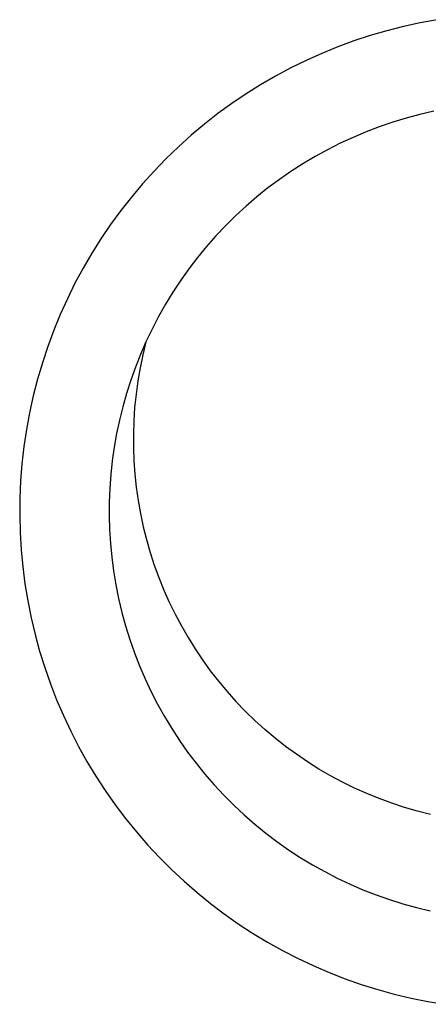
# Model space of a CAD drawing. Header units: millimetres. Extents: x 4210 to 4761, y -364 to 950.
# Tile 3 of 7: x 4649 to 4672, y -307 to -252. Entities that reach past the tile are written whole.
import ezdxf

# ---------------------------------------------------------------- set-up
doc = ezdxf.new("R2010")
doc.units = ezdxf.units.MM
doc.layers.add('Make2D$Visible$Curves', color=7, linetype='Continuous', true_color=0x000000)

msp = doc.modelspace()

# ---------------------------------------------------------------- linework, layer by layer
at = {"layer": 'Make2D$Visible$Curves', "color": 18, "lineweight": -3, "true_color": 0x000000}
for p, q in [((4671.706, -252.462), (4670.766, -252.667)), ((4672.651, -252.289), (4671.706, -252.462)), ((4669.835, -252.904), (4668.912, -253.173)), ((4670.766, -252.667), (4669.835, -252.904)), ((4667.999, -253.474), (4667.097, -253.807)), ((4668.912, -253.173), (4667.999, -253.474)), ((4666.207, -254.17), (4665.33, -254.564)), ((4667.097, -253.807), (4666.207, -254.17)), ((4665.33, -254.564), (4664.467, -254.988)), ((4664.467, -254.988), (4663.62, -255.441)), ((4663.62, -255.441), (4662.788, -255.924)), ((4662.788, -255.924), (4661.974, -256.434)), ((4661.974, -256.434), (4661.177, -256.973)), ((4661.177, -256.973), (4660.4, -257.539)), ((4672.46, -257.41), (4671.688, -257.586)), ((4660.4, -257.539), (4659.643, -258.131)), ((4670.166, -258.02), (4669.417, -258.275)), ((4670.924, -257.79), (4670.166, -258.02)), ((4671.688, -257.586), (4670.924, -257.79)), ((4659.643, -258.131), (4658.907, -258.749)), ((4668.677, -258.557), (4667.948, -258.864)), ((4669.417, -258.275), (4668.677, -258.557)), ((4658.907, -258.749), (4658.192, -259.392)), ((4667.948, -258.864), (4667.229, -259.196)), ((4658.192, -259.392), (4657.5, -260.06)), ((4666.523, -259.553), (4665.829, -259.934)), ((4667.229, -259.196), (4666.523, -259.553)), ((4657.5, -260.06), (4656.832, -260.75)), ((4665.829, -259.934), (4665.149, -260.339)), ((4656.832, -260.75), (4656.187, -261.464)), ((4664.483, -260.767), (4663.833, -261.218)), ((4665.149, -260.339), (4664.483, -260.767)), ((4663.833, -261.218), (4663.199, -261.691)), ((4656.187, -261.464), (4655.568, -262.199)), ((4663.199, -261.691), (4662.581, -262.186)), ((4655.568, -262.199), (4654.975, -262.955)), ((4662.581, -262.186), (4661.981, -262.702)), ((4654.975, -262.955), (4654.408, -263.732)), ((4661.981, -262.702), (4661.399, -263.239)), ((4661.399, -263.239), (4660.836, -263.795)), ((4654.408, -263.732), (4653.868, -264.527)), ((4660.836, -263.795), (4660.292, -264.371)), ((4653.868, -264.527), (4653.356, -265.341)), ((4660.292, -264.371), (4659.769, -264.965)), ((4659.769, -264.965), (4659.267, -265.576)), ((4653.356, -265.341), (4652.872, -266.171)), ((4659.267, -265.576), (4658.786, -266.205)), ((4652.872, -266.171), (4652.417, -267.018)), ((4658.786, -266.205), (4658.328, -266.85)), ((4658.328, -266.85), (4657.892, -267.511)), ((4652.417, -267.018), (4651.992, -267.881)), ((4651.992, -267.881), (4651.597, -268.757)), ((4657.892, -267.511), (4657.479, -268.186)), ((4657.479, -268.186), (4657.089, -268.875)), ((4651.597, -268.757), (4651.232, -269.646)), ((4657.089, -268.875), (4656.724, -269.577)), ((4656.724, -269.577), (4656.384, -270.292)), ((4651.232, -269.646), (4650.898, -270.548)), ((4650.898, -270.548), (4650.596, -271.46)), ((4656.384, -270.292), (4656.076, -270.999)), ((4656.384, -270.292), (4656.206, -271.016)), ((4656.076, -270.999), (4655.792, -271.715)), ((4656.206, -271.016), (4656.054, -271.745)), ((4650.596, -271.46), (4650.325, -272.383)), ((4655.792, -271.715), (4655.533, -272.441)), ((4656.054, -271.745), (4655.928, -272.479)), ((4650.325, -272.383), (4650.086, -273.314)), ((4655.533, -272.441), (4655.298, -273.175)), ((4655.928, -272.479), (4655.827, -273.217)), ((4650.086, -273.314), (4649.879, -274.253)), ((4655.298, -273.175), (4655.088, -273.917)), ((4655.827, -273.217), (4655.751, -273.959)), ((4655.088, -273.917), (4654.903, -274.665)), ((4655.751, -273.959), (4655.701, -274.702)), ((4649.879, -274.253), (4649.705, -275.198)), ((4654.903, -274.665), (4654.744, -275.419)), ((4655.701, -274.702), (4655.677, -275.447)), ((4649.705, -275.198), (4649.564, -276.149)), ((4654.744, -275.419), (4654.61, -276.178)), ((4655.677, -275.447), (4655.679, -276.192)), ((4649.564, -276.149), (4649.456, -277.104)), ((4654.61, -276.178), (4654.502, -276.941)), ((4655.679, -276.192), (4655.707, -276.937)), ((4649.456, -277.104), (4649.38, -278.062)), ((4654.502, -276.941), (4654.42, -277.707)), ((4655.707, -276.937), (4655.76, -277.68)), ((4654.42, -277.707), (4654.363, -278.476)), ((4655.76, -277.68), (4655.84, -278.421)), ((4649.38, -278.062), (4649.338, -279.023)), ((4654.363, -278.476), (4654.333, -279.246)), ((4655.84, -278.421), (4655.944, -279.158)), ((4649.338, -279.023), (4649.329, -279.984)), ((4654.333, -279.246), (4654.328, -280.017)), ((4655.944, -279.158), (4656.075, -279.892)), ((4649.329, -279.984), (4649.353, -280.945)), ((4654.328, -280.017), (4654.35, -280.787)), ((4656.075, -279.892), (4656.23, -280.621)), ((4649.353, -280.945), (4649.41, -281.905)), ((4654.35, -280.787), (4654.397, -281.557)), ((4656.23, -280.621), (4656.411, -281.343)), ((4654.397, -281.557), (4654.47, -282.324)), ((4656.411, -281.343), (4656.617, -282.06)), ((4649.41, -281.905), (4649.501, -282.862)), ((4656.617, -282.06), (4656.847, -282.768)), ((4654.47, -282.324), (4654.57, -283.088)), ((4656.847, -282.768), (4657.102, -283.468)), ((4649.501, -282.862), (4649.624, -283.815)), ((4654.57, -283.088), (4654.698, -283.867)), ((4649.624, -283.815), (4649.78, -284.764)), ((4654.698, -283.867), (4654.853, -284.64)), ((4657.102, -283.468), (4657.381, -284.159)), ((4657.381, -284.159), (4657.684, -284.84)), ((4649.78, -284.764), (4649.969, -285.706)), ((4654.853, -284.64), (4655.034, -285.408)), ((4657.684, -284.84), (4658.01, -285.51)), ((4655.034, -285.408), (4655.242, -286.168)), ((4658.01, -285.51), (4658.359, -286.168)), ((4649.969, -285.706), (4650.19, -286.642)), ((4650.19, -286.642), (4650.444, -287.569)), ((4655.242, -286.168), (4655.476, -286.922)), ((4658.359, -286.168), (4658.731, -286.814)), ((4655.476, -286.922), (4655.736, -287.666)), ((4658.731, -286.814), (4659.124, -287.446)), ((4650.444, -287.569), (4650.729, -288.487)), ((4655.736, -287.666), (4656.021, -288.402)), ((4659.124, -287.446), (4659.54, -288.065)), ((4659.54, -288.065), (4659.977, -288.669)), ((4650.729, -288.487), (4651.046, -289.395)), ((4656.021, -288.402), (4656.332, -289.127)), ((4659.977, -288.669), (4660.434, -289.257)), ((4651.046, -289.395), (4651.393, -290.291)), ((4656.332, -289.127), (4656.668, -289.84)), ((4660.434, -289.257), (4660.912, -289.829)), ((4656.668, -289.84), (4657.028, -290.542)), ((4660.912, -289.829), (4661.409, -290.384)), ((4651.393, -290.291), (4651.772, -291.174)), ((4661.928, -290.925), (4661.409, -290.384)), ((4657.028, -290.542), (4657.412, -291.231)), ((4662.466, -291.447), (4661.928, -290.925)), ((4651.772, -291.174), (4652.181, -292.044)), ((4657.412, -291.231), (4657.819, -291.907)), ((4663.022, -291.951), (4662.466, -291.447)), ((4652.181, -292.044), (4652.62, -292.9)), ((4657.819, -291.907), (4658.25, -292.567)), ((4663.595, -292.435), (4663.022, -291.951)), ((4658.25, -292.567), (4658.703, -293.213)), ((4664.185, -292.898), (4663.595, -292.435)), ((4652.62, -292.9), (4653.088, -293.74)), ((4658.703, -293.213), (4659.178, -293.843)), ((4664.79, -293.341), (4664.185, -292.898)), ((4653.088, -293.74), (4653.584, -294.563)), ((4665.411, -293.762), (4664.79, -293.341)), ((4666.046, -294.162), (4665.411, -293.762)), ((4659.178, -293.843), (4659.674, -294.455)), ((4666.694, -294.539), (4666.046, -294.162)), ((4653.584, -294.563), (4654.109, -295.368)), ((4659.674, -294.455), (4660.192, -295.051)), ((4667.355, -294.893), (4666.694, -294.539)), ((4668.028, -295.224), (4667.355, -294.893)), ((4654.109, -295.368), (4654.661, -296.155)), ((4660.192, -295.051), (4660.73, -295.628)), ((4668.713, -295.531), (4668.028, -295.224)), ((4660.73, -295.628), (4661.287, -296.186)), ((4669.407, -295.814), (4668.713, -295.531)), ((4670.111, -296.073), (4669.407, -295.814)), ((4654.661, -296.155), (4655.24, -296.922)), ((4661.287, -296.186), (4661.863, -296.725)), ((4670.824, -296.307), (4670.111, -296.073)), ((4671.544, -296.516), (4670.824, -296.307)), ((4672.271, -296.7), (4671.544, -296.516)), ((4655.24, -296.922), (4655.846, -297.669)), ((4661.863, -296.725), (4662.458, -297.243)), ((4662.458, -297.243), (4663.07, -297.741)), ((4655.846, -297.669), (4656.476, -298.395)), ((4663.07, -297.741), (4663.698, -298.217)), ((4663.698, -298.217), (4664.343, -298.671)), ((4656.476, -298.395), (4657.132, -299.098)), ((4664.343, -298.671), (4665.003, -299.103)), ((4657.132, -299.098), (4657.811, -299.778)), ((4665.003, -299.103), (4665.678, -299.511)), ((4657.811, -299.778), (4658.513, -300.435)), ((4665.678, -299.511), (4666.366, -299.896)), ((4666.366, -299.896), (4667.068, -300.257)), ((4667.068, -300.257), (4667.781, -300.594)), ((4658.513, -300.435), (4659.238, -301.067)), ((4667.781, -300.594), (4668.505, -300.906)), ((4668.505, -300.906), (4669.24, -301.193)), ((4659.238, -301.067), (4659.984, -301.673)), ((4669.24, -301.193), (4669.985, -301.454)), ((4669.985, -301.454), (4670.737, -301.689)), ((4659.984, -301.673), (4660.75, -302.253)), ((4670.737, -301.689), (4671.498, -301.898)), ((4671.498, -301.898), (4672.265, -302.081)), ((4660.75, -302.253), (4661.536, -302.807)), ((4661.536, -302.807), (4662.34, -303.333)), ((4662.34, -303.333), (4663.163, -303.831)), ((4663.163, -303.831), (4664.002, -304.3)), ((4664.002, -304.3), (4664.856, -304.74)), ((4664.856, -304.74), (4665.726, -305.151)), ((4665.726, -305.151), (4666.609, -305.531)), ((4666.609, -305.531), (4667.504, -305.88)), ((4667.504, -305.88), (4668.411, -306.198)), ((4668.411, -306.198), (4669.329, -306.485)), ((4669.329, -306.485), (4670.256, -306.74)), ((4670.256, -306.74), (4671.191, -306.963)), ((4671.191, -306.963), (4672.133, -307.153)), ((4672.133, -307.153), (4673.082, -307.311))]:
    msp.add_line(p, q, dxfattribs=at)

doc.saveas('drawing.dxf')
